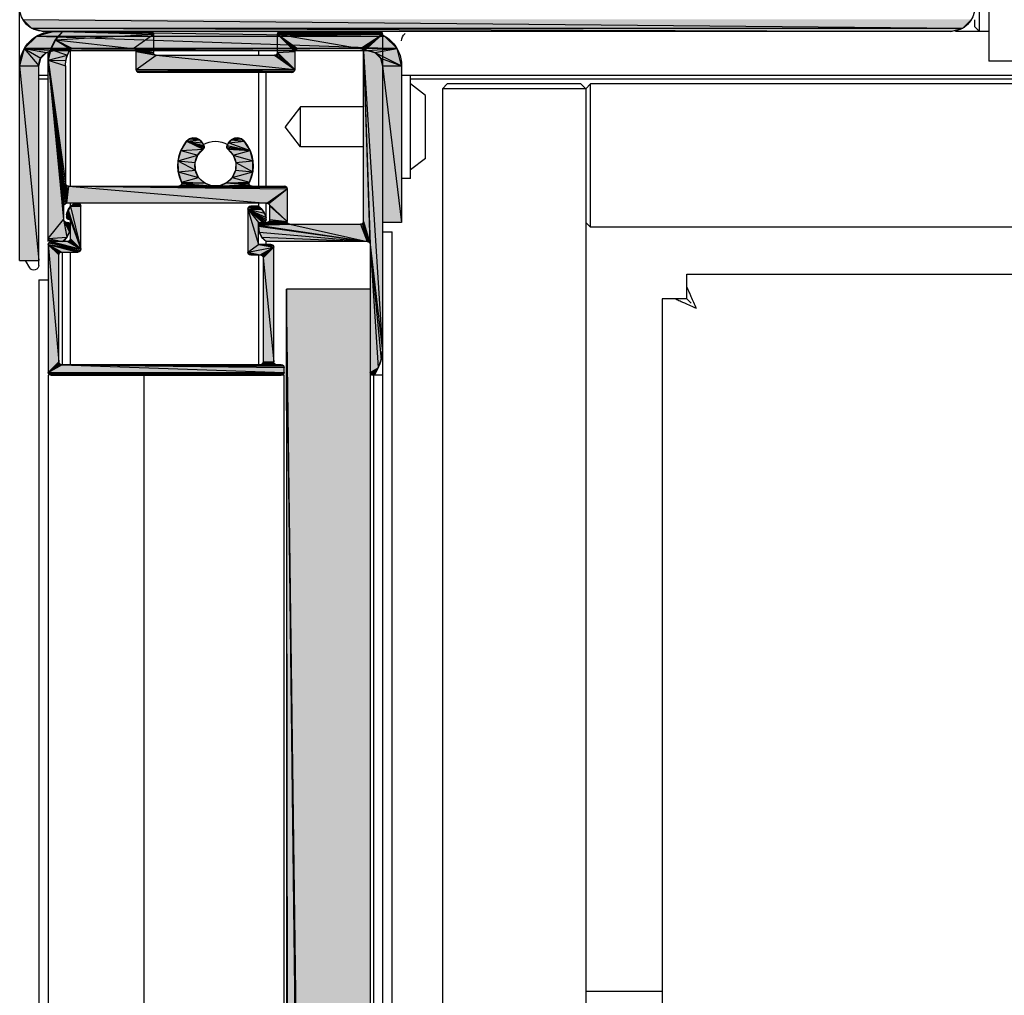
# Model space of a CAD drawing. Header units: millimetres. Extents: x 0 to 111311, y -48878 to -25280.
# Tile 209 of 244: x 106225 to 106235, y -28074 to -28064. Entities that reach past the tile are written whole.
import ezdxf

# ---------------------------------------------------------------- set-up
doc = ezdxf.new("R2010")
doc.units = ezdxf.units.MM

# ---------------------------------------------------------------- blocks, each defined once
blk = doc.blocks.new('A$C240905DC')
at = {"color": 7, "linetype": 'Continuous'}
for p, q in [((1149, 2463.03), (1149, 2445.93)), ((1150, 2449.03), (1150, 2463.03)), ((1250.5, 2425.03), (1250.5, 2451.03)), ((1150.5, 2450.25), (1150.5, 2449.53)), ((1151.75, 2449.36), (1150.83, 2450.28)), ((1250.17, 2450.28), (1151.75, 2449.36)), ((1149, 2449.03), (1152.5, 2449.03)), ((1150.5, 2449.53), (1150, 2449.03)), ((1153, 2449.03), (1151.75, 2449.36)), ((1249.25, 2449.36), (1153, 2449.03)), ((1153, 2449.03), (1248, 2449.03)), ((1246.9, 2449.03), (1212.3, 2448.55)), ((1212.3, 2448.55), (1214.1, 2449.03)), ((1212.5, 2448.73), (1212.54, 2448.88)), ((1223.46, 2448.88), (1212.5, 2448.73)), ((1212.5, 2448.73), (1212.5, 973.33)), ((1223.35, 2448.99), (1212.54, 2448.88)), ((1212.54, 2448.88), (1212.65, 2448.99)), ((1223.2, 2449.03), (1212.65, 2448.99)), ((1212.65, 2448.99), (1212.8, 2449.03)), ((1223.5, 2448.73), (1221.4, 2447.23)), ((1223.5, 2446.83), (1223.5, 2448.73)), ((1236.5, 2448.73), (1236.5, 2446.83)), ((1246, 2449.03), (1236.65, 2448.99)), ((1236.65, 2448.99), (1236.8, 2449.03)), ((1249.25, 2449.36), (1248, 2449.03)), ((1248.7, 2448.55), (1210.98, 2447.23)), ((1210.98, 2447.23), (1212.3, 2448.55)), ((1246.73, 2448.15), (1244.97, 2447.23)), ((1248.7, 2448.55), (1250.02, 2447.23)), ((1210.5, 2445.43), (1210.98, 2447.23)), ((1213.3, 2446.81), (1210.5, 2445.43)), ((1210.98, 2447.23), (1214.8, 2447.23)), ((1214.5, 2446.93), (1212.5, 2415.53)), ((1213.3, 2446.81), (1212.71, 2446.23)), ((1214.5, 2446.93), (1213.8, 2426.73)), ((1214.5, 2446.93), (1213.84, 2426.88)), ((1246.9, 2447.03), (1214.1, 2447.03)), ((1214.5, 2429.13), (1214.5, 2446.93)), ((1214.8, 2447.23), (1221.4, 2447.23)), ((1221.4, 2447.23), (1238.6, 2447.23)), ((1221.7, 2446.93), (1221.7, 2445.03)), ((1223.5, 2446.83), (1221.7, 2446.93)), ((1223.5, 2446.83), (1221.7, 2445.03)), ((1223.54, 2446.68), (1221.7, 2445.03)), ((1223.5, 2446.83), (1223.54, 2446.68)), ((1223.54, 2446.68), (1223.65, 2446.57)), ((1225.5, 2447.03), (1225.5, 2446.53)), ((1238.6, 2447.23), (1236.5, 2446.83)), ((1238.45, 2447.19), (1236.5, 2446.83)), ((1238.34, 2447.08), (1236.5, 2446.83)), ((1238.3, 2446.93), (1236.5, 2446.83)), ((1238.34, 2447.08), (1238.3, 2446.93)), ((1238.3, 2445.03), (1238.3, 2446.93)), ((1238.45, 2447.19), (1238.34, 2447.08)), ((1238.6, 2447.23), (1238.45, 2447.19)), ((1238.6, 2447.23), (1244.97, 2447.23)), ((1244.97, 2447.23), (1250.02, 2447.23)), ((1245.23, 2447.09), (1245.16, 2447.16)), ((1245.2, 2447.09), (1245.2, 2432.83)), ((1247.23, 2447.13), (1245.23, 2447.09)), ((1250.02, 2447.23), (1246.9, 2447.03)), ((1247.5, 2427.03), (1247.5, 2446.91)), ((251, 2445.93), (1149, 2445.93)), ((1212.71, 2446.23), (1210.5, 2445.43)), ((1223.65, 2446.57), (1221.7, 2445.03)), ((1236.2, 2446.53), (1221.7, 2445.03)), ((1223.8, 2446.53), (1221.7, 2445.03)), ((1223.65, 2446.57), (1223.8, 2446.53)), ((1236.2, 2446.53), (1223.8, 2446.53)), ((1238.3, 2445.03), (1236.2, 2446.53)), ((1245.65, 2446), (1245.49, 2446.56)), ((1247.5, 2446.03), (1245.6, 2431.03)), ((1247.5, 2446.03), (1245.65, 2446)), ((1247.5, 2446.03), (1245.7, 2433.13)), ((1247.5, 2446.03), (1245.9, 2429.33)), ((1210.5, 2445.43), (1210.5, 2429.03)), ((1212.5, 2445.43), (1210.5, 2429.03)), ((1212.5, 2445.43), (1212.5, 2429.03)), ((1221.74, 2444.88), (1221.7, 2445.03)), ((1238.3, 2445.03), (1221.7, 2445.03)), ((1238.3, 2445.03), (1221.74, 2444.88)), ((1221.85, 2444.77), (1221.74, 2444.88)), ((1238.26, 2444.88), (1221.85, 2444.77)), ((1222, 2444.73), (1221.85, 2444.77)), ((1238.15, 2444.77), (1222, 2444.73)), ((1222, 2444.73), (1238, 2444.73)), ((1224.7, 2432.83), (1224.7, 2444.73)), ((1225.5, 2444.73), (1225.5, 2432.83)), ((1238.15, 2444.77), (1238, 2444.73)), ((1245.7, 2445.42), (1245.7, 2433.13)), ((1248.5, 2424.53), (1248.5, 2445.43)), ((1250.5, 2445.43), (1248.5, 2425.03)), ((233.63, 2444.03), (1209.57, 2444.03)), ((1210.5, 2444.46), (234.35, 2444.46)), ((1209.57, 2433.63), (1209.57, 2444.43)), ((1209.57, 2444.43), (1210.5, 2444.43)), ((1248.5, 2444.46), (1247.5, 2444.46)), ((1247.5, 2444.03), (1248.5, 2444.03)), ((244.23, 2443.53), (1190.73, 2443.53)), ((1190.73, 2443.53), (1191.23, 2443.03)), ((1190.73, 2428.53), (1190.73, 2443.53)), ((1191.23, 2443.03), (1191.73, 2443.53)), ((1191.23, 2443.03), (1191.23, 979.03)), ((1191.23, 2443.03), (1206.23, 2443.03)), ((1191.73, 2443.53), (1205.73, 2443.53)), ((1205.73, 2443.53), (1206.23, 2443.03)), ((1206.23, 2443.03), (1206.23, 979.03)), ((1208, 2442.33), (1209.57, 2443.53)), ((1208, 2435.73), (1208, 2442.33)), ((1214.5, 2441.13), (1221.09, 2441.13)), ((1221.09, 2441.13), (1222.7, 2439.03)), ((1221.09, 2436.93), (1221.09, 2441.13)), ((1221.09, 2436.93), (1222.7, 2439.03)), ((1226.38, 2436.57), (1226.98, 2437.53)), ((1228.61, 2437.38), (1226.38, 2436.57)), ((1226.98, 2437.53), (1227.28, 2437.77)), ((1228.36, 2437.67), (1226.98, 2437.53)), ((1228.78, 2437.08), (1228.61, 2437.38)), ((1233.02, 2437.53), (1231.22, 2437.08)), ((1231.39, 2437.38), (1231.22, 2437.08)), ((1231.39, 2437.38), (1231.64, 2437.67)), ((1233.02, 2437.53), (1231.39, 2437.38)), ((1231.64, 2437.67), (1231.98, 2437.84)), ((1232.72, 2437.77), (1231.64, 2437.67)), ((1214.5, 2436.93), (1221.09, 2436.93)), ((1226.08, 2435.47), (1226.38, 2436.57)), ((1228.78, 2437.08), (1226.38, 2436.57)), ((1228.82, 2436.95), (1226.38, 2436.57)), ((1228.8, 2436.81), (1226.38, 2436.57)), ((1228.71, 2436.69), (1226.38, 2436.57)), ((1228.8, 2436.81), (1228.71, 2436.69)), ((1228.78, 2437.08), (1228.82, 2436.95)), ((1228.82, 2436.95), (1228.8, 2436.81)), ((1231.84, 2436.08), (1231.29, 2436.69)), ((1233.62, 2436.57), (1231.84, 2436.08)), ((1208, 2435.73), (1209.57, 2434.53)), ((1228.16, 2436.08), (1226.08, 2435.47)), ((1226.1, 2434.34), (1226.08, 2435.47)), ((1227.88, 2435.31), (1226.1, 2434.34)), ((1227.88, 2435.31), (1227.91, 2434.49)), ((1232.12, 2435.31), (1231.84, 2436.08)), ((1233.92, 2435.47), (1232.12, 2435.31)), ((1227.91, 2434.49), (1226.1, 2434.34)), ((1226.44, 2433.26), (1226.1, 2434.34)), ((1231.76, 2433.74), (1232.09, 2434.49)), ((1233.9, 2434.34), (1231.76, 2433.74)), ((1209.57, 2433.63), (1210.5, 2433.63)), ((1228.24, 2433.74), (1226.44, 2433.26)), ((1226.47, 2433.11), (1226.44, 2433.26)), ((1231.17, 2433.17), (1231.76, 2433.74)), ((1233.56, 2433.26), (1231.17, 2433.17)), ((1222.5, 2432.53), (1222.5, 2429.13)), ((1226.17, 2432.83), (1222.65, 2432.79)), ((1233.83, 2432.83), (1222.65, 2432.79)), ((1245.4, 2432.83), (1222.65, 2432.79)), ((1222.65, 2432.79), (1222.8, 2432.83)), ((1226.17, 2432.83), (1222.8, 2432.83)), ((1233.68, 2432.87), (1226.17, 2432.83)), ((1226.17, 2432.83), (1226.32, 2432.87)), ((1226.17, 2432.83), (1233.83, 2432.83)), ((1226.32, 2432.87), (1226.43, 2432.97)), ((1230.41, 2432.87), (1226.32, 2432.87)), ((1229.59, 2432.87), (1226.32, 2432.87)), ((1233.68, 2432.87), (1226.32, 2432.87)), ((1228.83, 2433.17), (1226.47, 2433.11)), ((1229.59, 2432.87), (1230.41, 2432.87)), ((1230.41, 2432.87), (1231.17, 2433.17)), ((1233.53, 2433.11), (1230.41, 2432.87)), ((1233.57, 2432.97), (1230.41, 2432.87)), ((1233.53, 2433.11), (1233.57, 2432.97)), ((1233.68, 2432.87), (1233.83, 2432.83)), ((1245.4, 2432.83), (1233.83, 2432.83)), ((1245.4, 2432.83), (1245.6, 2431.03)), ((1224.45, 2430.99), (1222.5, 2429.13)), ((1224.34, 2430.88), (1222.5, 2429.13)), ((1224.3, 2430.73), (1222.5, 2429.13)), ((1224.34, 2430.88), (1224.3, 2430.73)), ((1224.3, 2429.33), (1224.3, 2430.73)), ((1224.45, 2430.99), (1224.34, 2430.88)), ((1224.6, 2431.03), (1245.6, 2431.03)), ((1224.7, 2429.33), (1224.7, 2431.03)), ((1226.6, 2430.43), (1224.7, 2429.33)), ((1226.3, 2430.73), (1225.14, 2430.4)), ((1225.14, 2430.4), (1225.5, 2430.73)), ((1226.45, 2430.69), (1225.14, 2430.4)), ((1226.56, 2430.58), (1225.14, 2430.4)), ((1226.6, 2430.43), (1225.14, 2430.4)), ((1225.5, 2431.03), (1225.5, 2430.73)), ((1225.5, 2430.73), (1226.3, 2430.73)), ((1226.6, 2430.43), (1225.5, 2426.73)), ((1226.6, 2430.43), (1225.5, 2429.03)), ((1226.3, 2430.73), (1226.45, 2430.69)), ((1226.45, 2430.69), (1226.56, 2430.58)), ((1226.56, 2430.58), (1226.6, 2430.43)), ((1226.6, 2430.43), (1226.6, 2425.93)), ((1244.1, 2426.23), (1244.1, 2430.73)), ((1245.16, 2430.7), (1244.1, 2426.23)), ((1245.43, 2430.3), (1244.1, 2426.23)), ((1244.8, 2431.03), (1244.25, 2430.99)), ((1244.25, 2430.99), (1244.4, 2431.03)), ((1245.16, 2430.7), (1245.43, 2430.3)), ((1245.2, 2431.03), (1245.2, 2430.65)), ((1245.43, 2430.3), (1245.2, 2429.33)), ((1245.43, 2430.3), (1245.6, 2429.84)), ((1245.9, 2430.73), (1245.9, 2429.33)), ((1214.5, 2429.13), (1213.84, 2426.88)), ((1214.5, 2429.13), (1214.54, 2428.98)), ((1222.46, 2428.98), (1222.5, 2429.13)), ((1224.3, 2429.33), (1222.5, 2429.13)), ((1224.34, 2429.18), (1222.5, 2429.13)), ((1224.3, 2429.33), (1224.34, 2429.18)), ((1245.2, 2429.33), (1244.1, 2426.23)), ((1245.6, 2429.84), (1245.2, 2429.33)), ((1245.6, 2429.63), (1245.2, 2429.33)), ((1245.56, 2429.48), (1245.2, 2429.33)), ((1245.45, 2429.37), (1245.2, 2429.33)), ((1245.2, 2429.33), (1245.2, 2427.33)), ((1245.3, 2429.33), (1245.2, 2429.33)), ((1245.45, 2429.37), (1245.3, 2429.33)), ((1245.56, 2429.48), (1245.45, 2429.37)), ((1245.6, 2429.63), (1245.56, 2429.48)), ((1245.6, 2429.84), (1245.6, 2429.63)), ((1247.5, 2427.33), (1245.9, 2429.33)), ((214.23, 2428.53), (1190.73, 2428.53)), ((1191.23, 2429.03), (1190.73, 2428.53)), ((1210.5, 2429.03), (1212.5, 2429.03)), ((1214.54, 2428.98), (1213.84, 2426.88)), ((1214.65, 2428.87), (1213.84, 2426.88)), ((1214.8, 2428.83), (1213.84, 2426.88)), ((1214.8, 2428.83), (1213.95, 2426.99)), ((1214.8, 2428.83), (1214.1, 2427.03)), ((1222.2, 2428.83), (1214.1, 2427.03)), ((1225.5, 2428.73), (1214.1, 2427.03)), ((1225.5, 2428.63), (1214.1, 2427.03)), ((1214.54, 2428.98), (1214.65, 2428.87)), ((1214.65, 2428.87), (1214.8, 2428.83)), ((1222.2, 2428.83), (1214.8, 2428.83)), ((1222.35, 2428.87), (1222.46, 2428.98)), ((1225.46, 2428.88), (1222.35, 2428.87)), ((1224.45, 2429.07), (1222.46, 2428.98)), ((1224.6, 2429.03), (1222.46, 2428.98)), ((1225.2, 2429.03), (1222.46, 2428.98)), ((1225.35, 2428.99), (1222.46, 2428.98)), ((1224.45, 2429.07), (1224.6, 2429.03)), ((1225.5, 2429.03), (1224.6, 2429.03)), ((1225.2, 2429.03), (1225.35, 2428.99)), ((1225.5, 2428.63), (1225.41, 2428.02)), ((1225.5, 2426.73), (1225.5, 2429.03)), ((1245.75, 2429.07), (1245.2, 2428.63)), ((1245.6, 2429.03), (1245.35, 2428.99)), ((1245.35, 2428.99), (1245.5, 2429.03)), ((1245.6, 2429.03), (1245.5, 2429.03)), ((1211.5, 994.03), (1211.5, 2428.03)), ((1212.5, 2428.03), (1211.5, 2428.03)), ((1225.41, 2428.02), (1214.1, 2427.03)), ((1225.13, 2427.47), (1214.1, 2427.03)), ((1225.13, 2427.47), (1224.7, 2427.03)), ((1225.41, 2428.02), (1225.13, 2427.47)), ((1245.2, 2427.33), (1244.1, 2426.23)), ((1245.24, 2427.18), (1244.1, 2426.23)), ((1245.35, 2427.07), (1244.1, 2426.23)), ((1245.2, 2427.33), (1245.24, 2427.18)), ((1245.24, 2427.18), (1245.35, 2427.07)), ((1245.35, 2427.07), (1245.5, 2427.03)), ((1246, 2427.03), (1245.57, 2427.47)), ((1247.5, 2427.33), (1245.57, 2427.47)), ((1247.5, 2427.33), (1246, 2427.03)), ((1247.46, 2427.18), (1246, 2427.03)), ((1247.35, 2427.07), (1246, 2427.03)), ((1247.35, 2427.07), (1247.2, 2427.03)), ((1247.46, 2427.18), (1247.35, 2427.07)), ((1247.5, 2427.33), (1247.46, 2427.18)), ((1213.8, 2426.73), (1212.5, 2415.53)), ((1213.84, 2426.88), (1213.8, 2426.73)), ((1213.8, 2426.73), (1213.8, 995.33)), ((1213.95, 2426.99), (1213.84, 2426.88)), ((1214.1, 2427.03), (1213.95, 2426.99)), ((1214.1, 2427.03), (1224.7, 2427.03)), ((1223.9, 2414.43), (1223.9, 2426.43)), ((1226.6, 2425.93), (1223.9, 2426.43)), ((1225.5, 2426.73), (1224.05, 2426.69)), ((1224.05, 2426.69), (1224.2, 2426.73)), ((1224.2, 2426.73), (1225.5, 2426.73)), ((1224.7, 2426.73), (1224.7, 2427.03)), ((1226.6, 2425.93), (1225.5, 2426.73)), ((1247.2, 2427.03), (1244.1, 2426.23)), ((1245.5, 2427.03), (1244.1, 2426.23)), ((1247.35, 2426.99), (1244.1, 2426.23)), ((1247.46, 2426.88), (1244.1, 2426.23)), ((1247.5, 2426.73), (1244.1, 2426.23)), ((1245.5, 2427.03), (1247.2, 2427.03)), ((1247.5, 2426.73), (1246.1, 2425.93)), ((1247.5, 2426.73), (1246.4, 2414.43)), ((1247.2, 2427.03), (1247.35, 2426.99)), ((1247.35, 2426.99), (1247.46, 2426.88)), ((1247.46, 2426.88), (1247.5, 2426.73)), ((1247.5, 2426.73), (1247.5, 2413.33)), ((1225, 2425.33), (1223.9, 2414.43)), ((1225, 2425.33), (1225, 2414.43)), ((1226.56, 2425.78), (1225.3, 2425.63)), ((1226.45, 2425.67), (1225.3, 2425.63)), ((1226.3, 2425.63), (1225.3, 2425.63)), ((1225.5, 2425.63), (1225.5, 2414.13)), ((1226.45, 2425.67), (1226.3, 2425.63)), ((1226.56, 2425.78), (1226.45, 2425.67)), ((1226.6, 2425.93), (1226.56, 2425.78)), ((1246.1, 2425.93), (1244.4, 2425.93)), ((1245.2, 2425.93), (1245.2, 2414.13)), ((1246, 2414.13), (1246, 2425.93)), ((1246.4, 2414.43), (1246.4, 2425.63)), ((1250.5, 2425.03), (1248.5, 2425.03)), ((1249.43, 2424.27), (1249.89, 2425.03)), ((1180.64, 2423.61), (209.64, 2423.61)), ((1180.64, 2421.03), (1180.64, 2423.61)), ((1248.5, 2423.03), (1247.5, 2423.03)), ((1248.5, 2423.03), (1248.5, 999.03)), ((1213.8, 1763.68), (1222.56, 2422.03)), ((1213.8, 2422.03), (1222.56, 2422.03)), ((1214.8, 1763.68), (1222.56, 2422.03)), ((1221.56, 1763.68), (1222.56, 2422.03)), ((1222.56, 2422.03), (1222.56, 1000.03)), ((1180.64, 2421.03), (1183.23, 2421.03)), ((1183.23, 2421.03), (1183.23, 1001.03)), ((1213.8, 2413.33), (1212.95, 2413.8)), ((1213.4, 2413.03), (1212.95, 2413.8)), ((1246.1, 2414.13), (1222.8, 2413.33)), ((1222.8, 2413.33), (1222.8, 2413.83)), ((1223.6, 2414.13), (1222.95, 2414.09)), ((1225.3, 2414.13), (1222.95, 2414.09)), ((1246.1, 2414.13), (1222.95, 2414.09)), ((1222.95, 2414.09), (1223.1, 2414.13)), ((1223.1, 2414.13), (1223.6, 2414.13)), ((1225.15, 2414.17), (1223.6, 2414.13)), ((1223.6, 2414.13), (1223.75, 2414.17)), ((1223.6, 2414.13), (1225.3, 2414.13)), ((1225.04, 2414.28), (1223.75, 2414.17)), ((1223.75, 2414.17), (1223.86, 2414.28)), ((1223.86, 2414.28), (1223.9, 2414.43)), ((1225, 2414.43), (1223.86, 2414.28)), ((1225, 2414.43), (1223.9, 2414.43)), ((1225.15, 2414.17), (1225.3, 2414.13)), ((1225.3, 2414.13), (1246.1, 2414.13)), ((1246.1, 2414.13), (1246.25, 2414.17)), ((1247.5, 2413.33), (1246.1, 2414.13)), ((1246.25, 2414.17), (1246.36, 2414.28)), ((1247.5, 2413.33), (1246.25, 2414.17)), ((1246.36, 2414.28), (1246.4, 2414.43)), ((1247.5, 2413.33), (1246.36, 2414.28)), ((1247.5, 2413.33), (1246.4, 2414.43)), ((1212.5, 2413.03), (1213.5, 2413.03)), ((1213.8, 2413.33), (1213.4, 2413.03)), ((1213.76, 2413.18), (1213.4, 2413.03)), ((1213.65, 2413.07), (1213.4, 2413.03)), ((1213.4, 1009.03), (1213.4, 2413.03)), ((1213.65, 2413.07), (1213.5, 2413.03)), ((1213.76, 2413.18), (1213.65, 2413.07)), ((1213.8, 2413.33), (1213.76, 2413.18)), ((1222.84, 2413.18), (1222.8, 2413.33)), ((1247.5, 2413.33), (1222.8, 2413.33)), ((1222.8, 1009.03), (1222.8, 2413.03)), ((1222.8, 2413.03), (1223.09, 2413.03)), ((1247.5, 2413.33), (1222.84, 2413.18)), ((1222.95, 2413.07), (1222.84, 2413.18)), ((1247.46, 2413.18), (1222.95, 2413.07)), ((1223.1, 2413.03), (1222.95, 2413.07)), ((1247.35, 2413.07), (1223.1, 2413.03)), ((1247.2, 2413.03), (1223.1, 2413.03)), ((1237.5, 2413.03), (1237.5, 1009.03)), ((1247.35, 2413.07), (1247.2, 2413.03)), ((1247.5, 2413.03), (1247.5, 1009.03)), ((1191.23, 2348.53), (1183.23, 2348.53))]:
    blk.add_line(p, q, dxfattribs=at)
for points in [[(1250.17, 2450.28), (1249.25, 2449.36), (1151.75, 2449.36)], [(1246.9, 2449.03), (1248.7, 2448.55), (1212.3, 2448.55)], [(1223.46, 2448.88), (1223.5, 2448.73), (1212.5, 2448.73)], [(1214.54, 2447.08), (1214.5, 2446.93), (1212.5, 2448.73)], [(1223.5, 2448.73), (1214.8, 2447.23), (1212.5, 2448.73)], [(1214.8, 2447.23), (1214.65, 2447.19), (1212.5, 2448.73)], [(1214.65, 2447.19), (1214.54, 2447.08), (1212.5, 2448.73)], [(1223.35, 2448.99), (1223.46, 2448.88), (1212.54, 2448.88)], [(1223.2, 2449.03), (1223.35, 2448.99), (1212.65, 2448.99)], [(1223.5, 2448.73), (1221.55, 2447.19), (1221.4, 2447.23)], [(1223.5, 2448.73), (1221.66, 2447.08), (1221.55, 2447.19)], [(1223.5, 2448.73), (1221.7, 2446.93), (1221.66, 2447.08)], [(1246, 2449.03), (1246.73, 2448.15), (1236.5, 2448.73)], [(1246, 2449.03), (1236.5, 2448.73), (1236.54, 2448.88)], [(1246.73, 2448.15), (1238.6, 2447.23), (1236.5, 2448.73)], [(1246, 2449.03), (1236.54, 2448.88), (1236.65, 2448.99)], [(1246.73, 2448.15), (1245.07, 2447.21), (1244.97, 2447.23)], [(1246.73, 2448.15), (1245.16, 2447.16), (1245.07, 2447.21)], [(1246.73, 2448.15), (1247.23, 2447.13), (1245.16, 2447.16)], [(1250.02, 2447.23), (1214.1, 2447.03), (1210.98, 2447.23)], [(1214.1, 2447.03), (1213.3, 2446.81), (1210.98, 2447.23)], [(1238.3, 2446.93), (1236.2, 2446.53), (1236.35, 2446.57)], [(1238.3, 2446.93), (1236.35, 2446.57), (1236.46, 2446.68)], [(1238.3, 2446.93), (1236.46, 2446.68), (1236.5, 2446.83)], [(1247.23, 2447.13), (1245.49, 2446.56), (1245.23, 2447.09)], [(1247.23, 2447.13), (1247.5, 2446.03), (1245.49, 2446.56)], [(1250.02, 2447.23), (1247.7, 2446.81), (1246.9, 2447.03)], [(1250.02, 2447.23), (1248.29, 2446.23), (1247.7, 2446.81)], [(1250.02, 2447.23), (1248.5, 2445.43), (1248.29, 2446.23)], [(1250.02, 2447.23), (1250.5, 2445.43), (1248.5, 2445.43)], [(1212.71, 2446.23), (1212.5, 2445.43), (1210.5, 2445.43)], [(1247.5, 2446.03), (1245.75, 2430.99), (1245.6, 2431.03)], [(1247.5, 2446.03), (1245.7, 2445.42), (1245.65, 2446)], [(1247.5, 2446.03), (1245.86, 2430.88), (1245.75, 2430.99)], [(1247.5, 2446.03), (1245.9, 2430.73), (1245.86, 2430.88)], [(1238.3, 2445.03), (1238.26, 2444.88), (1221.74, 2444.88)], [(1238.26, 2444.88), (1238.15, 2444.77), (1221.85, 2444.77)], [(1228.36, 2437.67), (1228.61, 2437.38), (1226.98, 2437.53)], [(1227.28, 2437.77), (1227.64, 2437.88), (1228.02, 2437.84), (1227.28, 2437.77)], [(1228.02, 2437.84), (1228.36, 2437.67), (1227.28, 2437.77)], [(1233.02, 2437.53), (1231.2, 2436.81), (1231.18, 2436.95)], [(1233.02, 2437.53), (1231.18, 2436.95), (1231.22, 2437.08)], [(1233.02, 2437.53), (1231.29, 2436.69), (1231.2, 2436.81)], [(1233.02, 2437.53), (1233.62, 2436.57), (1231.29, 2436.69)], [(1232.72, 2437.77), (1233.02, 2437.53), (1231.64, 2437.67)], [(1232.36, 2437.88), (1232.72, 2437.77), (1231.98, 2437.84), (1232.36, 2437.88)], [(1228.71, 2436.69), (1228.16, 2436.08), (1226.38, 2436.57)], [(1233.62, 2436.57), (1233.92, 2435.47), (1231.84, 2436.08)], [(1228.16, 2436.08), (1227.88, 2435.31), (1226.08, 2435.47)], [(1233.92, 2435.47), (1233.9, 2434.34), (1232.09, 2434.49)], [(1233.92, 2435.47), (1232.09, 2434.49), (1232.12, 2435.31)], [(1227.91, 2434.49), (1228.24, 2433.74), (1226.1, 2434.34)], [(1233.9, 2434.34), (1233.56, 2433.26), (1231.76, 2433.74)], [(1228.24, 2433.74), (1228.83, 2433.17), (1226.44, 2433.26)], [(1233.56, 2433.26), (1233.53, 2433.11), (1231.17, 2433.17)], [(1245.4, 2432.83), (1224.6, 2431.03), (1222.5, 2432.53)], [(1245.4, 2432.83), (1222.5, 2432.53), (1222.54, 2432.68)], [(1224.6, 2431.03), (1224.45, 2430.99), (1222.5, 2432.53)], [(1245.4, 2432.83), (1222.54, 2432.68), (1222.65, 2432.79)], [(1228.83, 2433.17), (1229.59, 2432.87), (1226.43, 2432.97)], [(1228.83, 2433.17), (1226.43, 2432.97), (1226.47, 2433.11)], [(1233.57, 2432.97), (1233.68, 2432.87), (1230.41, 2432.87)], [(1245.4, 2432.83), (1245.55, 2432.87), (1245.6, 2431.03)], [(1245.55, 2432.87), (1245.66, 2432.98), (1245.6, 2431.03)], [(1245.66, 2432.98), (1245.7, 2433.13), (1245.6, 2431.03)], [(1226.6, 2430.43), (1224.74, 2429.18), (1224.7, 2429.33)], [(1226.6, 2430.43), (1224.7, 2429.54), (1224.87, 2430)], [(1226.6, 2430.43), (1224.85, 2429.07), (1224.74, 2429.18)], [(1226.6, 2430.43), (1225, 2429.03), (1224.85, 2429.07)], [(1226.6, 2430.43), (1224.87, 2430), (1225.14, 2430.4)], [(1244.8, 2431.03), (1245.16, 2430.7), (1244.1, 2430.73)], [(1244.8, 2431.03), (1244.1, 2430.73), (1244.14, 2430.88)], [(1244.8, 2431.03), (1244.14, 2430.88), (1244.25, 2430.99)], [(1224.34, 2429.18), (1224.45, 2429.07), (1222.5, 2429.13)], [(1245.86, 2429.18), (1245.57, 2427.47), (1245.29, 2428.02)], [(1245.75, 2429.07), (1245.86, 2429.18), (1245.29, 2428.02)], [(1245.86, 2429.18), (1245.9, 2429.33), (1245.57, 2427.47)], [(1225.46, 2428.88), (1225.5, 2428.73), (1222.2, 2428.83)], [(1225.46, 2428.88), (1222.2, 2428.83), (1222.35, 2428.87)], [(1225.35, 2428.99), (1225.46, 2428.88), (1222.46, 2428.98)], [(1245.75, 2429.07), (1245.29, 2428.02), (1245.2, 2428.63)], [(1245.75, 2429.07), (1245.2, 2428.73), (1245.24, 2428.88)], [(1245.6, 2429.03), (1245.75, 2429.07), (1245.24, 2428.88)], [(1245.6, 2429.03), (1245.24, 2428.88), (1245.35, 2428.99)], [(1213.8, 2426.73), (1212.65, 2414.65), (1212.5, 2415.53)], [(1213.8, 2426.73), (1212.95, 2413.8), (1212.65, 2414.65)], [(1225.5, 2426.73), (1223.9, 2426.43), (1223.94, 2426.58)], [(1225.04, 2425.48), (1225, 2425.33), (1223.9, 2426.43)], [(1225.3, 2425.63), (1225.15, 2425.59), (1223.9, 2426.43)], [(1226.6, 2425.93), (1225.3, 2425.63), (1223.9, 2426.43)], [(1225.15, 2425.59), (1225.04, 2425.48), (1223.9, 2426.43)], [(1225.5, 2426.73), (1223.94, 2426.58), (1224.05, 2426.69)], [(1247.5, 2426.73), (1244.14, 2426.08), (1244.1, 2426.23)], [(1247.5, 2426.73), (1244.25, 2425.97), (1244.14, 2426.08)], [(1247.5, 2426.73), (1244.4, 2425.93), (1244.25, 2425.97)], [(1247.5, 2426.73), (1246.25, 2425.89), (1246.1, 2425.93)], [(1247.5, 2426.73), (1246.36, 2425.78), (1246.25, 2425.89)], [(1247.5, 2426.73), (1246.4, 2425.63), (1246.36, 2425.78)], [(1246.1, 2414.13), (1222.8, 2413.83), (1222.84, 2413.98)], [(1246.1, 2414.13), (1222.84, 2413.98), (1222.95, 2414.09)], [(1225.04, 2414.28), (1225.15, 2414.17), (1223.75, 2414.17)], [(1225, 2414.43), (1225.04, 2414.28), (1223.86, 2414.28)], [(1247.5, 2413.33), (1247.46, 2413.18), (1222.84, 2413.18)], [(1247.46, 2413.18), (1247.35, 2413.07), (1222.95, 2413.07)]]:
    blk.add_lwpolyline(points, dxfattribs=at)
at = {"color": 7}
blk.add_arc((1166.83, 2510.81), 926, 89.87625, 185.40319, dxfattribs=at)
at = {"color": 7, "linetype": 'Continuous'}
for centre, radius, start, end in [((1153, 2451.53), 2.5, 180, 270), ((1248, 2451.53), 2.5, 270, 0), ((1209.5, 2448.03), 1, 0, 50.1039), ((1214.1, 2445.43), 3.6, 90, 180), ((1212.8, 2448.73), 0.3, 90, 180), ((1223.2, 2448.73), 0.3, 0, 90), ((1236.8, 2448.73), 0.3, 90, 180), ((1242.54, 2445.42), 5, 6.9676, 46.1625), ((1246.9, 2445.43), 3.6, 0, 90), ((1214.1, 2445.43), 1.6, 90, 180), ((1214.8, 2446.93), 0.3, 90, 180), ((1221.4, 2446.93), 0.3, 0, 90), ((1223.8, 2446.83), 0.3, 180, 270), ((1236.2, 2446.83), 0.3, 270, 0), ((1238.6, 2446.93), 0.3, 90, 180), ((1244.97, 2446.93), 0.3, 31.7488, 90), ((1242.54, 2445.42), 3.16, 0, 31.7488), ((1246.9, 2445.43), 1.6, 0, 90), ((1222, 2445.03), 0.3, 180, 270), ((1238, 2445.03), 0.3, 270, 0), ((1230, 2434.98), 3.95, 139.8149, 205.804), ((1227.75, 2436.88), 1, 30, 139.8149), ((1230, 2435.03), 2.5, 59.4238, 120.5762), ((1232.25, 2436.88), 1, 40.1851, 150), ((1230, 2434.98), 3.95, 334.196, 40.1851), ((1230, 2434.98), 2.15, 127.0335, 52.9665), ((1228.52, 2436.93), 0.3, 307.0335, 30), ((1231.48, 2436.93), 0.3, 150, 232.9665), ((1226.17, 2433.13), 0.3, 270, 25.804), ((1233.83, 2433.13), 0.3, 154.196, 270), ((1222.8, 2432.53), 0.3, 90, 180), ((1245.4, 2433.13), 0.3, 270, 0), ((1224.6, 2430.73), 0.3, 90, 180), ((1226.65, 2429.09), 2, 125.0996, 167.1614), ((1226.3, 2430.43), 0.3, 0, 90), ((1244.4, 2430.73), 0.3, 90, 180), ((1243.65, 2429.39), 2, 12.8386, 54.9004), ((1245.6, 2430.73), 0.3, 0, 90), ((1214.8, 2429.13), 0.3, 180, 270), ((1222.2, 2429.13), 0.3, 270, 0), ((1224.6, 2429.33), 0.3, 180, 270), ((1225, 2429.33), 0.3, 180, 270), ((1245.3, 2429.63), 0.3, 270, 0), ((1245.6, 2429.33), 0.3, 270, 0), ((1223.5, 2428.63), 2, 306.8699, 0), ((1225.2, 2428.73), 0.3, 0, 90), ((1245.5, 2428.73), 0.3, 90, 180), ((1247.2, 2428.63), 2, 180, 233.1301), ((1245.5, 2427.33), 0.3, 180, 270), ((1247.2, 2427.33), 0.3, 270, 0), ((1214.1, 2426.73), 0.3, 90, 180), ((1224.2, 2426.43), 0.3, 90, 180), ((1244.4, 2426.23), 0.3, 180, 270), ((1247.2, 2426.73), 0.3, 0, 90), ((1225.3, 2425.33), 0.3, 90, 180), ((1226.3, 2425.93), 0.3, 270, 0), ((1246.1, 2425.63), 0.3, 0, 90), ((1249, 2424.53), 0.5, 180, 328.633), ((1217.49, 2415.91), 5, 184.3899, 215.2078), ((1223.1, 2413.83), 0.3, 90, 180), ((1223.6, 2414.43), 0.3, 270, 0), ((1225.3, 2414.43), 0.3, 180, 270), ((1246.1, 2414.43), 0.3, 270, 0), ((1213.5, 2413.33), 0.3, 270, 0), ((1223.1, 2413.33), 0.3, 180, 270), ((1247.2, 2413.33), 0.3, 270, 0)]:
    blk.add_arc(centre, radius, start, end, dxfattribs=at)
for points in [[(1180.34, 2421.61), (1180.54, 2422.08)], [(1180.54, 2422.08), (1180.64, 2422.29)], [(1179.63, 2420.01), (1180.18, 2421.25), (1180.34, 2421.61)], [(1180.18, 2420.56), (1180.64, 2421.03)], [(1181.23, 2420.72), (1181.69, 2420.93)], [(1181.69, 2420.93), (1181.91, 2421.03)], [(1179.63, 2420.01), (1180.86, 2420.56), (1181.23, 2420.72)]]:
    blk.add_spline(points, degree=3, dxfattribs=at)
for points in [[(1151.75, 2449.36), (1150.83, 2450.28), (1250.17, 2450.28)], [(1250.17, 2450.28), (1249.25, 2449.36), (1151.75, 2449.36)], [(1153, 2449.03), (1151.75, 2449.36), (1249.25, 2449.36)], [(1249.25, 2449.36), (1248, 2449.03), (1153, 2449.03)], [(1246.9, 2449.03), (1248.7, 2448.55), (1212.3, 2448.55)], [(1212.3, 2448.55), (1214.1, 2449.03), (1246.9, 2449.03)], [(1223.46, 2448.88), (1223.5, 2448.73), (1212.5, 2448.73)], [(1212.5, 2448.73), (1212.54, 2448.88), (1223.46, 2448.88)], [(1223.5, 2448.73), (1214.8, 2447.23), (1212.5, 2448.73)], [(1214.8, 2447.23), (1214.65, 2447.19), (1212.5, 2448.73)], [(1214.65, 2447.19), (1214.54, 2447.08), (1212.5, 2448.73)], [(1214.54, 2447.08), (1214.5, 2446.93), (1212.5, 2448.73)], [(1212.5, 2415.53), (1212.5, 2448.73), (1214.5, 2446.93)], [(1223.35, 2448.99), (1223.46, 2448.88), (1212.54, 2448.88)], [(1212.54, 2448.88), (1212.65, 2448.99), (1223.35, 2448.99)], [(1223.2, 2449.03), (1223.35, 2448.99), (1212.65, 2448.99)], [(1212.65, 2448.99), (1212.8, 2449.03), (1223.2, 2449.03)], [(1214.8, 2447.23), (1223.5, 2448.73), (1221.4, 2447.23)], [(1221.4, 2447.23), (1223.5, 2448.73), (1221.55, 2447.19)], [(1221.55, 2447.19), (1223.5, 2448.73), (1221.66, 2447.08)], [(1221.66, 2447.08), (1223.5, 2448.73), (1221.7, 2446.93)], [(1223.5, 2448.73), (1223.5, 2446.83), (1221.7, 2446.93)], [(1236.54, 2448.88), (1246, 2449.03), (1236.5, 2448.73)], [(1246, 2449.03), (1246.73, 2448.15), (1236.5, 2448.73)], [(1246.73, 2448.15), (1238.6, 2447.23), (1236.5, 2448.73)], [(1236.5, 2446.83), (1236.5, 2448.73), (1238.6, 2447.23)], [(1236.65, 2448.99), (1246, 2449.03), (1236.54, 2448.88)], [(1236.65, 2448.99), (1236.8, 2449.03), (1246, 2449.03)], [(1248.7, 2448.55), (1250.02, 2447.23), (1210.98, 2447.23)], [(1210.98, 2447.23), (1212.3, 2448.55), (1248.7, 2448.55)], [(1238.6, 2447.23), (1246.73, 2448.15), (1244.97, 2447.23)], [(1244.97, 2447.23), (1246.73, 2448.15), (1245.07, 2447.21)], [(1245.07, 2447.21), (1246.73, 2448.15), (1245.16, 2447.16)], [(1246.73, 2448.15), (1247.23, 2447.13), (1245.16, 2447.16)], [(1210.5, 2445.43), (1210.98, 2447.23), (1213.3, 2446.81)], [(1212.71, 2446.23), (1210.5, 2445.43), (1213.3, 2446.81)], [(1250.02, 2447.23), (1214.1, 2447.03), (1210.98, 2447.23)], [(1214.1, 2447.03), (1213.3, 2446.81), (1210.98, 2447.23)], [(1213.8, 2426.73), (1212.5, 2415.53), (1214.5, 2446.93)], [(1213.84, 2426.88), (1213.8, 2426.73), (1214.5, 2446.93)], [(1214.5, 2429.13), (1213.84, 2426.88), (1214.5, 2446.93)], [(1214.1, 2447.03), (1250.02, 2447.23), (1246.9, 2447.03)], [(1221.7, 2445.03), (1221.7, 2446.93), (1223.5, 2446.83)], [(1223.54, 2446.68), (1221.7, 2445.03), (1223.5, 2446.83)], [(1223.65, 2446.57), (1221.7, 2445.03), (1223.54, 2446.68)], [(1236.35, 2446.57), (1238.3, 2446.93), (1236.2, 2446.53)], [(1238.3, 2446.93), (1238.3, 2445.03), (1236.2, 2446.53)], [(1236.46, 2446.68), (1238.3, 2446.93), (1236.35, 2446.57)], [(1236.5, 2446.83), (1238.3, 2446.93), (1236.46, 2446.68)], [(1238.45, 2447.19), (1236.5, 2446.83), (1238.6, 2447.23)], [(1238.34, 2447.08), (1236.5, 2446.83), (1238.45, 2447.19)], [(1238.3, 2446.93), (1236.5, 2446.83), (1238.34, 2447.08)], [(1245.23, 2447.09), (1245.16, 2447.16), (1247.23, 2447.13)], [(1245.23, 2447.09), (1247.23, 2447.13), (1245.49, 2446.56)], [(1247.23, 2447.13), (1247.5, 2446.03), (1245.49, 2446.56)], [(1246.9, 2447.03), (1250.02, 2447.23), (1247.7, 2446.81)], [(1247.7, 2446.81), (1250.02, 2447.23), (1248.29, 2446.23)], [(1248.29, 2446.23), (1250.02, 2447.23), (1248.5, 2445.43)], [(1250.02, 2447.23), (1250.5, 2445.43), (1248.5, 2445.43)], [(1212.71, 2446.23), (1212.5, 2445.43), (1210.5, 2445.43)], [(1223.8, 2446.53), (1221.7, 2445.03), (1223.65, 2446.57)], [(1221.7, 2445.03), (1236.2, 2446.53), (1238.3, 2445.03)], [(1236.2, 2446.53), (1221.7, 2445.03), (1223.8, 2446.53)], [(1245.65, 2446), (1245.49, 2446.56), (1247.5, 2446.03)], [(1245.7, 2433.13), (1247.5, 2446.03), (1245.6, 2431.03)], [(1245.6, 2431.03), (1247.5, 2446.03), (1245.75, 2430.99)], [(1245.65, 2446), (1247.5, 2446.03), (1245.7, 2445.42)], [(1245.7, 2445.42), (1247.5, 2446.03), (1245.7, 2433.13)], [(1245.75, 2430.99), (1247.5, 2446.03), (1245.86, 2430.88)], [(1245.86, 2430.88), (1247.5, 2446.03), (1245.9, 2430.73)], [(1245.9, 2430.73), (1247.5, 2446.03), (1245.9, 2429.33)], [(1247.5, 2446.03), (1247.5, 2427.33), (1245.9, 2429.33)], [(1212.5, 2445.43), (1212.5, 2429.03), (1210.5, 2429.03)], [(1210.5, 2429.03), (1210.5, 2445.43), (1212.5, 2445.43)], [(1221.74, 2444.88), (1221.7, 2445.03), (1238.3, 2445.03)], [(1238.3, 2445.03), (1238.26, 2444.88), (1221.74, 2444.88)], [(1221.85, 2444.77), (1221.74, 2444.88), (1238.26, 2444.88)], [(1238.26, 2444.88), (1238.15, 2444.77), (1221.85, 2444.77)], [(1222, 2444.73), (1221.85, 2444.77), (1238.15, 2444.77)], [(1238.15, 2444.77), (1238, 2444.73), (1222, 2444.73)], [(1250.5, 2445.43), (1250.5, 2425.03), (1248.5, 2425.03)], [(1248.5, 2425.03), (1248.5, 2445.43), (1250.5, 2445.43)], [(1226.38, 2436.57), (1226.98, 2437.53), (1228.61, 2437.38)], [(1228.78, 2437.08), (1226.38, 2436.57), (1228.61, 2437.38)], [(1226.98, 2437.53), (1227.28, 2437.77), (1228.36, 2437.67)], [(1228.36, 2437.67), (1228.61, 2437.38), (1226.98, 2437.53)], [(1227.28, 2437.77), (1227.64, 2437.88), (1228.02, 2437.84)], [(1228.02, 2437.84), (1228.36, 2437.67), (1227.28, 2437.77)], [(1231.22, 2437.08), (1233.02, 2437.53), (1231.18, 2436.95)], [(1231.18, 2436.95), (1233.02, 2437.53), (1231.2, 2436.81)], [(1231.2, 2436.81), (1233.02, 2437.53), (1231.29, 2436.69)], [(1231.39, 2437.38), (1233.02, 2437.53), (1231.22, 2437.08)], [(1233.02, 2437.53), (1233.62, 2436.57), (1231.29, 2436.69)], [(1231.39, 2437.38), (1231.64, 2437.67), (1233.02, 2437.53)], [(1231.64, 2437.67), (1231.98, 2437.84), (1232.72, 2437.77)], [(1232.72, 2437.77), (1233.02, 2437.53), (1231.64, 2437.67)], [(1232.36, 2437.88), (1232.72, 2437.77), (1231.98, 2437.84)], [(1226.08, 2435.47), (1226.38, 2436.57), (1228.16, 2436.08)], [(1228.82, 2436.95), (1226.38, 2436.57), (1228.78, 2437.08)], [(1228.8, 2436.81), (1226.38, 2436.57), (1228.82, 2436.95)], [(1228.71, 2436.69), (1226.38, 2436.57), (1228.8, 2436.81)], [(1228.71, 2436.69), (1228.16, 2436.08), (1226.38, 2436.57)], [(1231.84, 2436.08), (1231.29, 2436.69), (1233.62, 2436.57)], [(1233.62, 2436.57), (1233.92, 2435.47), (1231.84, 2436.08)], [(1228.16, 2436.08), (1227.88, 2435.31), (1226.08, 2435.47)], [(1226.1, 2434.34), (1226.08, 2435.47), (1227.88, 2435.31)], [(1227.91, 2434.49), (1226.1, 2434.34), (1227.88, 2435.31)], [(1232.12, 2435.31), (1231.84, 2436.08), (1233.92, 2435.47)], [(1232.12, 2435.31), (1233.92, 2435.47), (1232.09, 2434.49)], [(1233.92, 2435.47), (1233.9, 2434.34), (1232.09, 2434.49)], [(1227.91, 2434.49), (1228.24, 2433.74), (1226.1, 2434.34)], [(1226.44, 2433.26), (1226.1, 2434.34), (1228.24, 2433.74)], [(1231.76, 2433.74), (1232.09, 2434.49), (1233.9, 2434.34)], [(1233.9, 2434.34), (1233.56, 2433.26), (1231.76, 2433.74)], [(1228.24, 2433.74), (1228.83, 2433.17), (1226.44, 2433.26)], [(1226.47, 2433.11), (1226.44, 2433.26), (1228.83, 2433.17)], [(1231.17, 2433.17), (1231.76, 2433.74), (1233.56, 2433.26)], [(1233.56, 2433.26), (1233.53, 2433.11), (1231.17, 2433.17)], [(1222.54, 2432.68), (1245.4, 2432.83), (1222.5, 2432.53)], [(1222.5, 2432.53), (1245.4, 2432.83), (1224.6, 2431.03)], [(1224.6, 2431.03), (1224.45, 2430.99), (1222.5, 2432.53)], [(1222.5, 2429.13), (1222.5, 2432.53), (1224.45, 2430.99)], [(1222.65, 2432.79), (1245.4, 2432.83), (1222.54, 2432.68)], [(1245.4, 2432.83), (1222.65, 2432.79), (1233.83, 2432.83)], [(1233.83, 2432.83), (1222.65, 2432.79), (1226.17, 2432.83)], [(1222.65, 2432.79), (1222.8, 2432.83), (1226.17, 2432.83)], [(1224.6, 2431.03), (1245.4, 2432.83), (1245.6, 2431.03)], [(1233.68, 2432.87), (1233.83, 2432.83), (1226.17, 2432.83)], [(1226.17, 2432.83), (1226.32, 2432.87), (1233.68, 2432.87)], [(1226.32, 2432.87), (1226.43, 2432.97), (1229.59, 2432.87)], [(1226.32, 2432.87), (1230.41, 2432.87), (1233.68, 2432.87)], [(1230.41, 2432.87), (1226.32, 2432.87), (1229.59, 2432.87)], [(1226.47, 2433.11), (1228.83, 2433.17), (1226.43, 2432.97)], [(1228.83, 2433.17), (1229.59, 2432.87), (1226.43, 2432.97)], [(1230.41, 2432.87), (1231.17, 2433.17), (1233.53, 2433.11)], [(1233.57, 2432.97), (1230.41, 2432.87), (1233.53, 2433.11)], [(1233.57, 2432.97), (1233.68, 2432.87), (1230.41, 2432.87)], [(1245.4, 2432.83), (1245.55, 2432.87), (1245.6, 2431.03)], [(1245.55, 2432.87), (1245.66, 2432.98), (1245.6, 2431.03)], [(1245.66, 2432.98), (1245.7, 2433.13), (1245.6, 2431.03)], [(1224.34, 2430.88), (1222.5, 2429.13), (1224.45, 2430.99)], [(1224.3, 2430.73), (1222.5, 2429.13), (1224.34, 2430.88)], [(1224.3, 2429.33), (1222.5, 2429.13), (1224.3, 2430.73)], [(1224.87, 2430), (1226.6, 2430.43), (1224.7, 2429.54)], [(1224.7, 2429.54), (1226.6, 2430.43), (1224.7, 2429.33)], [(1224.7, 2429.33), (1226.6, 2430.43), (1224.74, 2429.18)], [(1224.74, 2429.18), (1226.6, 2430.43), (1224.85, 2429.07)], [(1224.85, 2429.07), (1226.6, 2430.43), (1225, 2429.03)], [(1225.14, 2430.4), (1226.6, 2430.43), (1224.87, 2430)], [(1225, 2429.03), (1226.6, 2430.43), (1225.5, 2429.03)], [(1226.45, 2430.69), (1225.14, 2430.4), (1226.3, 2430.73)], [(1225.14, 2430.4), (1225.5, 2430.73), (1226.3, 2430.73)], [(1226.56, 2430.58), (1225.14, 2430.4), (1226.45, 2430.69)], [(1226.6, 2430.43), (1225.14, 2430.4), (1226.56, 2430.58)], [(1225.5, 2429.03), (1226.6, 2430.43), (1225.5, 2426.73)], [(1226.6, 2430.43), (1226.6, 2425.93), (1225.5, 2426.73)], [(1244.14, 2430.88), (1244.8, 2431.03), (1244.1, 2430.73)], [(1244.8, 2431.03), (1245.16, 2430.7), (1244.1, 2430.73)], [(1244.1, 2426.23), (1244.1, 2430.73), (1245.16, 2430.7)], [(1245.43, 2430.3), (1244.1, 2426.23), (1245.16, 2430.7)], [(1245.2, 2429.33), (1244.1, 2426.23), (1245.43, 2430.3)], [(1244.25, 2430.99), (1244.8, 2431.03), (1244.14, 2430.88)], [(1244.25, 2430.99), (1244.4, 2431.03), (1244.8, 2431.03)], [(1245.6, 2429.84), (1245.2, 2429.33), (1245.43, 2430.3)], [(1214.54, 2428.98), (1213.84, 2426.88), (1214.5, 2429.13)], [(1222.46, 2428.98), (1222.5, 2429.13), (1224.45, 2429.07)], [(1224.34, 2429.18), (1222.5, 2429.13), (1224.3, 2429.33)], [(1224.34, 2429.18), (1224.45, 2429.07), (1222.5, 2429.13)], [(1245.2, 2427.33), (1244.1, 2426.23), (1245.2, 2429.33)], [(1245.6, 2429.63), (1245.2, 2429.33), (1245.6, 2429.84)], [(1245.56, 2429.48), (1245.2, 2429.33), (1245.6, 2429.63)], [(1245.45, 2429.37), (1245.2, 2429.33), (1245.56, 2429.48)], [(1245.45, 2429.37), (1245.3, 2429.33), (1245.2, 2429.33)], [(1245.75, 2429.07), (1245.86, 2429.18), (1245.29, 2428.02)], [(1245.29, 2428.02), (1245.86, 2429.18), (1245.57, 2427.47)], [(1245.86, 2429.18), (1245.9, 2429.33), (1245.57, 2427.47)], [(1245.57, 2427.47), (1245.9, 2429.33), (1247.5, 2427.33)], [(1214.65, 2428.87), (1213.84, 2426.88), (1214.54, 2428.98)], [(1214.8, 2428.83), (1213.84, 2426.88), (1214.65, 2428.87)], [(1213.95, 2426.99), (1213.84, 2426.88), (1214.8, 2428.83)], [(1214.1, 2427.03), (1213.95, 2426.99), (1214.8, 2428.83)], [(1225.5, 2428.73), (1214.1, 2427.03), (1222.2, 2428.83)], [(1222.2, 2428.83), (1214.1, 2427.03), (1214.8, 2428.83)], [(1225.5, 2428.63), (1214.1, 2427.03), (1225.5, 2428.73)], [(1225.41, 2428.02), (1214.1, 2427.03), (1225.5, 2428.63)], [(1222.35, 2428.87), (1225.46, 2428.88), (1222.2, 2428.83)], [(1225.46, 2428.88), (1225.5, 2428.73), (1222.2, 2428.83)], [(1222.35, 2428.87), (1222.46, 2428.98), (1225.46, 2428.88)], [(1224.6, 2429.03), (1222.46, 2428.98), (1224.45, 2429.07)], [(1225.35, 2428.99), (1222.46, 2428.98), (1225.2, 2429.03)], [(1225.2, 2429.03), (1222.46, 2428.98), (1224.6, 2429.03)], [(1225.35, 2428.99), (1225.46, 2428.88), (1222.46, 2428.98)], [(1245.24, 2428.88), (1245.75, 2429.07), (1245.2, 2428.73)], [(1245.2, 2428.73), (1245.75, 2429.07), (1245.2, 2428.63)], [(1245.2, 2428.63), (1245.75, 2429.07), (1245.29, 2428.02)], [(1245.6, 2429.03), (1245.75, 2429.07), (1245.24, 2428.88)], [(1245.35, 2428.99), (1245.6, 2429.03), (1245.24, 2428.88)], [(1245.35, 2428.99), (1245.5, 2429.03), (1245.6, 2429.03)], [(1225.13, 2427.47), (1214.1, 2427.03), (1225.41, 2428.02)], [(1225.13, 2427.47), (1224.7, 2427.03), (1214.1, 2427.03)], [(1245.24, 2427.18), (1244.1, 2426.23), (1245.2, 2427.33)], [(1245.35, 2427.07), (1244.1, 2426.23), (1245.24, 2427.18)], [(1245.5, 2427.03), (1244.1, 2426.23), (1245.35, 2427.07)], [(1246, 2427.03), (1245.57, 2427.47), (1247.5, 2427.33)], [(1247.46, 2427.18), (1246, 2427.03), (1247.5, 2427.33)], [(1247.35, 2427.07), (1246, 2427.03), (1247.46, 2427.18)], [(1247.35, 2427.07), (1247.2, 2427.03), (1246, 2427.03)], [(1212.5, 2415.53), (1213.8, 2426.73), (1212.65, 2414.65)], [(1212.65, 2414.65), (1213.8, 2426.73), (1212.95, 2413.8)], [(1213.8, 2426.73), (1213.8, 2413.33), (1212.95, 2413.8)], [(1223.94, 2426.58), (1225.5, 2426.73), (1223.9, 2426.43)], [(1223.9, 2426.43), (1225.5, 2426.73), (1226.6, 2425.93)], [(1226.6, 2425.93), (1225.3, 2425.63), (1223.9, 2426.43)], [(1225.3, 2425.63), (1225.15, 2425.59), (1223.9, 2426.43)], [(1225.15, 2425.59), (1225.04, 2425.48), (1223.9, 2426.43)], [(1225.04, 2425.48), (1225, 2425.33), (1223.9, 2426.43)], [(1223.9, 2414.43), (1223.9, 2426.43), (1225, 2425.33)], [(1224.05, 2426.69), (1225.5, 2426.73), (1223.94, 2426.58)], [(1224.05, 2426.69), (1224.2, 2426.73), (1225.5, 2426.73)], [(1247.35, 2426.99), (1244.1, 2426.23), (1247.2, 2427.03)], [(1247.2, 2427.03), (1244.1, 2426.23), (1245.5, 2427.03)], [(1247.46, 2426.88), (1244.1, 2426.23), (1247.35, 2426.99)], [(1247.5, 2426.73), (1244.1, 2426.23), (1247.46, 2426.88)], [(1244.1, 2426.23), (1247.5, 2426.73), (1244.14, 2426.08)], [(1244.14, 2426.08), (1247.5, 2426.73), (1244.25, 2425.97)], [(1244.25, 2425.97), (1247.5, 2426.73), (1244.4, 2425.93)], [(1244.4, 2425.93), (1247.5, 2426.73), (1246.1, 2425.93)], [(1246.1, 2425.93), (1247.5, 2426.73), (1246.25, 2425.89)], [(1246.25, 2425.89), (1247.5, 2426.73), (1246.36, 2425.78)], [(1246.36, 2425.78), (1247.5, 2426.73), (1246.4, 2425.63)], [(1246.4, 2425.63), (1247.5, 2426.73), (1246.4, 2414.43)], [(1247.5, 2426.73), (1247.5, 2413.33), (1246.4, 2414.43)], [(1225, 2425.33), (1225, 2414.43), (1223.9, 2414.43)], [(1226.56, 2425.78), (1225.3, 2425.63), (1226.6, 2425.93)], [(1226.45, 2425.67), (1225.3, 2425.63), (1226.56, 2425.78)], [(1226.45, 2425.67), (1226.3, 2425.63), (1225.3, 2425.63)], [(1213.8, 1763.68), (1222.56, 2422.03), (1214.8, 1763.68)], [(1213.8, 1763.68), (1213.8, 2422.03), (1222.56, 2422.03)], [(1214.8, 1763.68), (1222.56, 2422.03), (1221.56, 1763.68)], [(1222.56, 2422.03), (1222.56, 1763.68), (1221.56, 1763.68)], [(1213.4, 2413.03), (1212.95, 2413.8), (1213.8, 2413.33)], [(1222.84, 2413.98), (1246.1, 2414.13), (1222.8, 2413.83)], [(1222.8, 2413.83), (1246.1, 2414.13), (1222.8, 2413.33)], [(1222.8, 2413.33), (1246.1, 2414.13), (1247.5, 2413.33)], [(1222.95, 2414.09), (1246.1, 2414.13), (1222.84, 2413.98)], [(1246.1, 2414.13), (1222.95, 2414.09), (1225.3, 2414.13)], [(1225.3, 2414.13), (1222.95, 2414.09), (1223.6, 2414.13)], [(1222.95, 2414.09), (1223.1, 2414.13), (1223.6, 2414.13)], [(1225.15, 2414.17), (1225.3, 2414.13), (1223.6, 2414.13)], [(1223.6, 2414.13), (1223.75, 2414.17), (1225.15, 2414.17)], [(1225.04, 2414.28), (1225.15, 2414.17), (1223.75, 2414.17)], [(1223.75, 2414.17), (1223.86, 2414.28), (1225.04, 2414.28)], [(1225, 2414.43), (1225.04, 2414.28), (1223.86, 2414.28)], [(1223.86, 2414.28), (1223.9, 2414.43), (1225, 2414.43)], [(1246.1, 2414.13), (1246.25, 2414.17), (1247.5, 2413.33)], [(1246.25, 2414.17), (1246.36, 2414.28), (1247.5, 2413.33)], [(1246.36, 2414.28), (1246.4, 2414.43), (1247.5, 2413.33)], [(1213.76, 2413.18), (1213.4, 2413.03), (1213.8, 2413.33)], [(1213.65, 2413.07), (1213.4, 2413.03), (1213.76, 2413.18)], [(1213.65, 2413.07), (1213.5, 2413.03), (1213.4, 2413.03)], [(1222.84, 2413.18), (1222.8, 2413.33), (1247.5, 2413.33)], [(1247.5, 2413.33), (1247.46, 2413.18), (1222.84, 2413.18)], [(1222.95, 2413.07), (1222.84, 2413.18), (1247.46, 2413.18)], [(1247.46, 2413.18), (1247.35, 2413.07), (1222.95, 2413.07)], [(1223.1, 2413.03), (1222.95, 2413.07), (1247.35, 2413.07)], [(1247.35, 2413.07), (1247.2, 2413.03), (1223.1, 2413.03)]]:
    blk.add_solid(points, dxfattribs=at)

msp = doc.modelspace()

# ---------------------------------------------------------------- block references
at = {"xscale": -0.1000000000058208, "yscale": 0.09999999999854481, "zscale": 0.1}
msp.add_blockref('A$C240905DC', (106349.817, -28309.072), dxfattribs=at)

doc.saveas('drawing.dxf')
